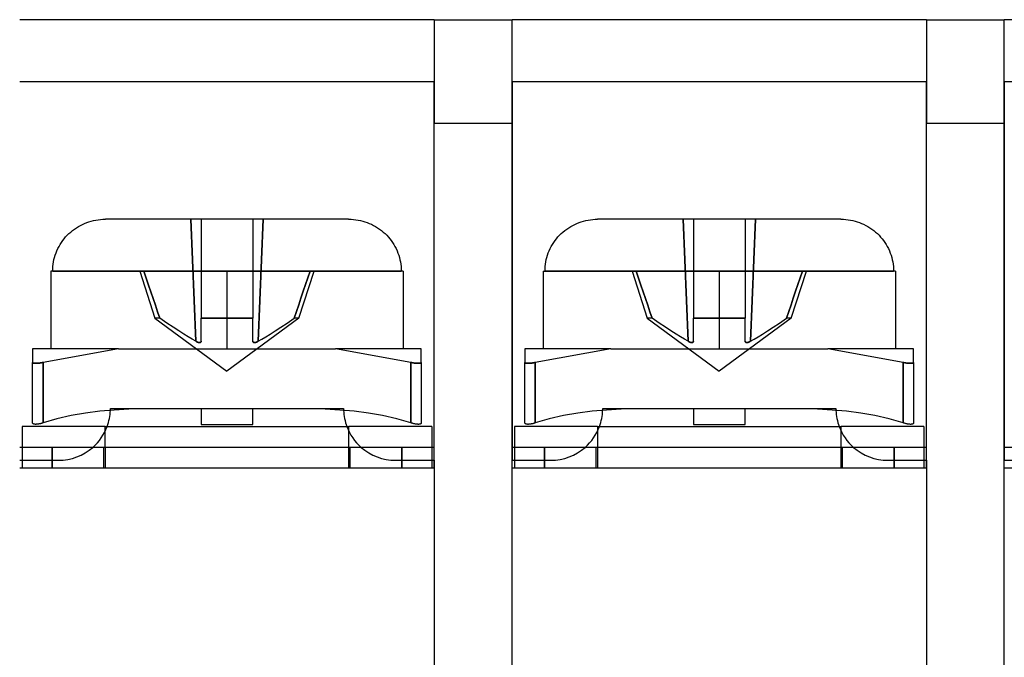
# Model space of a CAD drawing. Header units: millimetres. Extents: x 0 to 93, y -1.2 to 50.
# Tile 40 of 140: x 30.2 to 49.2, y 12.3 to 24.6. Entities that reach past the tile are written whole.
import ezdxf

# ---------------------------------------------------------------- set-up
doc = ezdxf.new("R2010")
doc.units = ezdxf.units.MM
doc.layers.add('MAIN-1', color=7, linetype='Continuous')
doc.layers.add('MAIN-2', color=7, linetype='Continuous')

msp = doc.modelspace()

# ---------------------------------------------------------------- linework, layer by layer
at = {"layer": 'MAIN-1'}
for p, q in [((38.2, 24.6), (30.2, 24.6)), ((38.2, 24.6), (39.7, 24.6)), ((38.2, 24.6), (38.2, 22.6)), ((47.7, 24.6), (39.7, 24.6)), ((39.7, 22.6), (39.7, 24.6)), ((47.7, 24.6), (49.2, 24.6)), ((47.7, 24.6), (47.7, 22.6)), ((57.2, 24.6), (49.2, 24.6)), ((49.2, 22.6), (49.2, 24.6)), ((38.2, 16.35), (38.2, 22.6)), ((39.7, 22.6), (38.2, 22.6)), ((39.7, 16.35), (39.7, 22.6)), ((47.7, 16.35), (47.7, 22.6)), ((49.2, 22.6), (47.7, 22.6)), ((49.2, 16.35), (49.2, 22.6)), ((31.536, 20.701), (31.58, 20.713)), ((31.58, 20.713), (31.624, 20.724)), ((31.624, 20.724), (31.668, 20.734)), ((31.668, 20.734), (31.714, 20.741)), ((31.714, 20.741), (31.759, 20.746)), ((31.759, 20.746), (31.806, 20.749)), ((31.806, 20.749), (31.853, 20.75)), ((34.2, 20.75), (31.853, 20.75)), ((36.547, 20.75), (34.2, 20.75)), ((36.547, 20.75), (36.594, 20.749)), ((36.594, 20.749), (36.64, 20.746)), ((36.64, 20.746), (36.686, 20.741)), ((36.686, 20.741), (36.731, 20.734)), ((36.731, 20.734), (36.775, 20.725)), ((36.775, 20.725), (36.819, 20.714)), ((36.819, 20.714), (36.863, 20.701)), ((41.036, 20.701), (41.08, 20.713)), ((41.08, 20.713), (41.124, 20.724)), ((41.124, 20.724), (41.168, 20.734)), ((41.168, 20.734), (41.214, 20.741)), ((41.214, 20.741), (41.259, 20.746)), ((41.259, 20.746), (41.306, 20.749)), ((41.306, 20.749), (41.353, 20.75)), ((43.7, 20.75), (41.353, 20.75)), ((46.047, 20.75), (43.7, 20.75)), ((46.047, 20.75), (46.094, 20.749)), ((46.094, 20.749), (46.14, 20.746)), ((46.14, 20.746), (46.186, 20.741)), ((46.186, 20.741), (46.231, 20.734)), ((46.231, 20.734), (46.275, 20.725)), ((46.275, 20.725), (46.319, 20.714)), ((46.319, 20.714), (46.363, 20.701)), ((31.184, 20.504), (31.22, 20.533)), ((31.22, 20.533), (31.257, 20.561)), ((31.257, 20.561), (31.295, 20.587)), ((31.295, 20.587), (31.334, 20.611)), ((31.334, 20.611), (31.373, 20.632)), ((31.373, 20.632), (31.413, 20.652)), ((31.413, 20.652), (31.453, 20.67)), ((31.453, 20.67), (31.494, 20.686)), ((31.494, 20.686), (31.536, 20.701)), ((36.863, 20.701), (36.905, 20.686)), ((36.905, 20.686), (36.946, 20.67)), ((36.946, 20.67), (36.986, 20.653)), ((36.986, 20.653), (37.026, 20.633)), ((37.026, 20.633), (37.066, 20.611)), ((37.066, 20.611), (37.105, 20.587)), ((37.105, 20.587), (37.143, 20.561)), ((37.143, 20.561), (37.181, 20.533)), ((37.181, 20.533), (37.216, 20.503)), ((40.684, 20.504), (40.72, 20.533)), ((40.72, 20.533), (40.757, 20.561)), ((40.757, 20.561), (40.795, 20.587)), ((40.795, 20.587), (40.834, 20.611)), ((40.834, 20.611), (40.873, 20.632)), ((40.873, 20.632), (40.913, 20.652)), ((40.913, 20.652), (40.953, 20.67)), ((40.953, 20.67), (40.994, 20.686)), ((40.994, 20.686), (41.036, 20.701)), ((46.363, 20.701), (46.405, 20.686)), ((46.405, 20.686), (46.446, 20.67)), ((46.446, 20.67), (46.486, 20.653)), ((46.486, 20.653), (46.526, 20.633)), ((46.526, 20.633), (46.566, 20.611)), ((46.566, 20.611), (46.605, 20.587)), ((46.605, 20.587), (46.643, 20.561)), ((46.643, 20.561), (46.681, 20.533)), ((46.681, 20.533), (46.716, 20.503)), ((31.006, 20.303), (31.031, 20.339)), ((31.031, 20.339), (31.059, 20.375)), ((31.059, 20.375), (31.087, 20.409)), ((31.087, 20.409), (31.118, 20.442)), ((31.118, 20.442), (31.15, 20.474)), ((31.15, 20.474), (31.184, 20.504)), ((37.216, 20.503), (37.251, 20.473)), ((37.251, 20.473), (37.283, 20.441)), ((37.283, 20.441), (37.314, 20.407)), ((37.314, 20.407), (37.342, 20.373)), ((37.342, 20.373), (37.37, 20.338)), ((37.37, 20.338), (37.395, 20.302)), ((40.506, 20.303), (40.531, 20.339)), ((40.531, 20.339), (40.559, 20.375)), ((40.559, 20.375), (40.587, 20.409)), ((40.587, 20.409), (40.618, 20.442)), ((40.618, 20.442), (40.65, 20.474)), ((40.65, 20.474), (40.684, 20.504)), ((46.716, 20.503), (46.751, 20.473)), ((46.751, 20.473), (46.783, 20.441)), ((46.783, 20.441), (46.814, 20.407)), ((46.814, 20.407), (46.842, 20.373)), ((46.842, 20.373), (46.87, 20.338)), ((46.87, 20.338), (46.895, 20.302)), ((30.901, 20.101), (30.919, 20.143)), ((30.919, 20.143), (30.938, 20.185)), ((30.938, 20.185), (30.959, 20.226)), ((30.959, 20.226), (30.981, 20.265)), ((30.981, 20.265), (31.006, 20.303)), ((37.395, 20.302), (37.419, 20.264)), ((37.419, 20.264), (37.442, 20.225)), ((37.442, 20.225), (37.463, 20.184)), ((37.463, 20.184), (37.482, 20.142)), ((37.482, 20.142), (37.499, 20.099)), ((40.401, 20.101), (40.419, 20.143)), ((40.419, 20.143), (40.438, 20.185)), ((40.438, 20.185), (40.459, 20.226)), ((40.459, 20.226), (40.481, 20.265)), ((40.481, 20.265), (40.506, 20.303)), ((46.895, 20.302), (46.919, 20.264)), ((46.919, 20.264), (46.942, 20.225)), ((46.942, 20.225), (46.963, 20.184)), ((46.963, 20.184), (46.982, 20.142)), ((46.982, 20.142), (46.999, 20.099)), ((30.853, 19.927), (30.862, 19.971)), ((30.862, 19.971), (30.873, 20.015)), ((30.873, 20.015), (30.886, 20.058)), ((30.886, 20.058), (30.901, 20.101)), ((37.499, 20.099), (37.514, 20.056)), ((37.514, 20.056), (37.527, 20.013)), ((37.527, 20.013), (37.538, 19.97)), ((37.538, 19.97), (37.547, 19.926)), ((40.353, 19.927), (40.362, 19.971)), ((40.362, 19.971), (40.373, 20.015)), ((40.373, 20.015), (40.386, 20.058)), ((40.386, 20.058), (40.401, 20.101)), ((46.999, 20.099), (47.014, 20.056)), ((47.014, 20.056), (47.027, 20.013)), ((47.027, 20.013), (47.038, 19.97)), ((47.038, 19.97), (47.047, 19.926)), ((30.837, 19.75), (30.838, 19.795)), ((30.838, 19.795), (30.841, 19.839)), ((30.841, 19.839), (30.846, 19.883)), ((30.846, 19.883), (30.853, 19.927)), ((37.547, 19.926), (37.554, 19.882)), ((37.554, 19.882), (37.559, 19.838)), ((37.559, 19.838), (37.562, 19.794)), ((37.562, 19.794), (37.563, 19.75)), ((40.337, 19.75), (40.338, 19.795)), ((40.338, 19.795), (40.341, 19.839)), ((40.341, 19.839), (40.346, 19.883)), ((40.346, 19.883), (40.353, 19.927)), ((47.047, 19.926), (47.054, 19.882)), ((47.054, 19.882), (47.059, 19.838)), ((47.059, 19.838), (47.062, 19.794)), ((47.062, 19.794), (47.063, 19.75)), ((30.837, 19.75), (30.8, 19.75)), ((30.8, 19.75), (30.8, 18.25)), ((34.2, 19.75), (30.837, 19.75)), ((34.2, 19.75), (34.2, 18.25)), ((37.563, 19.75), (34.2, 19.75)), ((37.6, 19.75), (37.563, 19.75)), ((37.6, 19.75), (37.6, 18.25)), ((40.3, 19.75), (40.337, 19.75)), ((40.3, 19.75), (40.3, 18.25)), ((43.7, 19.75), (40.337, 19.75)), ((43.7, 19.75), (43.7, 18.25)), ((47.063, 19.75), (43.7, 19.75)), ((47.1, 19.75), (47.063, 19.75)), ((47.1, 19.75), (47.1, 18.25)), ((30.45, 18.25), (30.45, 17.986)), ((32.107, 18.25), (30.45, 18.25)), ((32.107, 18.25), (30.65, 17.986)), ((32.107, 18.25), (36.293, 18.25)), ((37.75, 17.986), (36.293, 18.25)), ((37.95, 18.25), (36.293, 18.25)), ((37.95, 17.986), (37.95, 18.25)), ((41.607, 18.25), (39.95, 18.25)), ((39.95, 18.25), (39.95, 17.986)), ((41.607, 18.25), (40.15, 17.986)), ((41.607, 18.25), (45.793, 18.25)), ((47.45, 18.25), (45.793, 18.25)), ((47.25, 17.986), (45.793, 18.25)), ((47.45, 17.986), (47.45, 18.25)), ((30.45, 16.822), (30.45, 17.986)), ((30.45, 17.984), (30.45, 17.986)), ((30.452, 17.982), (30.45, 17.984)), ((30.454, 17.98), (30.452, 17.982)), ((30.457, 17.978), (30.454, 17.98)), ((30.46, 17.977), (30.457, 17.978)), ((30.464, 17.975), (30.46, 17.977)), ((30.469, 17.974), (30.464, 17.975)), ((30.474, 17.973), (30.469, 17.974)), ((30.479, 17.973), (30.474, 17.973)), ((30.485, 17.972), (30.479, 17.973)), ((30.491, 17.972), (30.485, 17.972)), ((30.498, 17.971), (30.491, 17.972)), ((30.505, 17.971), (30.498, 17.971)), ((30.512, 17.971), (30.505, 17.971)), ((30.52, 17.971), (30.512, 17.971)), ((30.528, 17.972), (30.52, 17.971)), ((30.537, 17.972), (30.528, 17.972)), ((30.546, 17.973), (30.537, 17.972)), ((30.555, 17.973), (30.546, 17.973)), ((30.565, 17.974), (30.555, 17.973)), ((30.575, 17.975), (30.565, 17.974)), ((30.586, 17.977), (30.575, 17.975)), ((30.598, 17.978), (30.586, 17.977)), ((30.609, 17.98), (30.598, 17.978)), ((30.622, 17.982), (30.609, 17.98)), ((30.636, 17.984), (30.622, 17.982)), ((30.65, 17.986), (30.636, 17.984)), ((30.65, 17.986), (30.65, 16.822)), ((37.75, 16.822), (37.75, 17.986)), ((37.764, 17.984), (37.75, 17.986)), ((37.778, 17.982), (37.764, 17.984)), ((37.791, 17.98), (37.778, 17.982)), ((37.802, 17.978), (37.791, 17.98)), ((37.814, 17.977), (37.802, 17.978)), ((37.825, 17.975), (37.814, 17.977)), ((37.835, 17.974), (37.825, 17.975)), ((37.845, 17.973), (37.835, 17.974)), ((37.854, 17.973), (37.845, 17.973)), ((37.863, 17.972), (37.854, 17.973)), ((37.872, 17.972), (37.863, 17.972)), ((37.88, 17.971), (37.872, 17.972)), ((37.888, 17.971), (37.88, 17.971)), ((37.895, 17.971), (37.888, 17.971)), ((37.902, 17.971), (37.895, 17.971)), ((37.909, 17.972), (37.902, 17.971)), ((37.915, 17.972), (37.909, 17.972)), ((37.921, 17.973), (37.915, 17.972)), ((37.926, 17.973), (37.921, 17.973)), ((37.931, 17.974), (37.926, 17.973)), ((37.936, 17.975), (37.931, 17.974)), ((37.94, 17.977), (37.936, 17.975)), ((37.943, 17.978), (37.94, 17.977)), ((37.946, 17.98), (37.943, 17.978)), ((37.948, 17.982), (37.946, 17.98)), ((37.95, 17.984), (37.948, 17.982)), ((37.95, 17.986), (37.95, 16.822)), ((37.95, 17.986), (37.95, 17.984)), ((39.95, 16.822), (39.95, 17.986)), ((39.95, 17.984), (39.95, 17.986)), ((39.952, 17.982), (39.95, 17.984)), ((39.954, 17.98), (39.952, 17.982)), ((39.957, 17.978), (39.954, 17.98)), ((39.96, 17.977), (39.957, 17.978)), ((39.964, 17.975), (39.96, 17.977)), ((39.969, 17.974), (39.964, 17.975)), ((39.974, 17.973), (39.969, 17.974)), ((39.979, 17.973), (39.974, 17.973)), ((39.985, 17.972), (39.979, 17.973)), ((39.991, 17.972), (39.985, 17.972)), ((39.998, 17.971), (39.991, 17.972)), ((40.005, 17.971), (39.998, 17.971)), ((40.012, 17.971), (40.005, 17.971)), ((40.02, 17.971), (40.012, 17.971)), ((40.028, 17.972), (40.02, 17.971)), ((40.037, 17.972), (40.028, 17.972)), ((40.046, 17.973), (40.037, 17.972)), ((40.055, 17.973), (40.046, 17.973)), ((40.065, 17.974), (40.055, 17.973)), ((40.075, 17.975), (40.065, 17.974)), ((40.086, 17.977), (40.075, 17.975)), ((40.098, 17.978), (40.086, 17.977)), ((40.109, 17.98), (40.098, 17.978)), ((40.122, 17.982), (40.109, 17.98)), ((40.136, 17.984), (40.122, 17.982)), ((40.15, 17.986), (40.136, 17.984)), ((40.15, 17.986), (40.15, 16.822)), ((47.25, 16.822), (47.25, 17.986)), ((47.264, 17.984), (47.25, 17.986)), ((47.278, 17.982), (47.264, 17.984)), ((47.291, 17.98), (47.278, 17.982)), ((47.302, 17.978), (47.291, 17.98)), ((47.314, 17.977), (47.302, 17.978)), ((47.325, 17.975), (47.314, 17.977)), ((47.335, 17.974), (47.325, 17.975)), ((47.345, 17.973), (47.335, 17.974)), ((47.354, 17.973), (47.345, 17.973)), ((47.363, 17.972), (47.354, 17.973)), ((47.372, 17.972), (47.363, 17.972)), ((47.38, 17.971), (47.372, 17.972)), ((47.388, 17.971), (47.38, 17.971)), ((47.395, 17.971), (47.388, 17.971)), ((47.402, 17.971), (47.395, 17.971)), ((47.409, 17.972), (47.402, 17.971)), ((47.415, 17.972), (47.409, 17.972)), ((47.421, 17.973), (47.415, 17.972)), ((47.426, 17.973), (47.421, 17.973)), ((47.431, 17.974), (47.426, 17.973)), ((47.436, 17.975), (47.431, 17.974)), ((47.44, 17.977), (47.436, 17.975)), ((47.443, 17.978), (47.44, 17.977)), ((47.446, 17.98), (47.443, 17.978)), ((47.448, 17.982), (47.446, 17.98)), ((47.45, 17.984), (47.448, 17.982)), ((47.45, 17.986), (47.45, 17.984)), ((47.45, 17.986), (47.45, 16.822)), ((31.191, 16.962), (30.918, 16.9)), ((31.468, 17.01), (31.191, 16.962)), ((31.746, 17.045), (31.468, 17.01)), ((32.025, 17.069), (31.746, 17.045)), ((32.304, 17.084), (32.025, 17.069)), ((32.583, 17.092), (32.304, 17.084)), ((32.862, 17.095), (32.583, 17.092)), ((33.141, 17.095), (32.862, 17.095)), ((33.421, 17.093), (33.141, 17.095)), ((33.7, 17.092), (33.421, 17.093)), ((33.7, 17.092), (33.7, 16.794)), ((34.98, 17.093), (34.7, 17.092)), ((34.7, 16.794), (34.7, 17.092)), ((35.259, 17.095), (34.98, 17.093)), ((35.539, 17.095), (35.259, 17.095)), ((35.818, 17.092), (35.539, 17.095)), ((36.097, 17.084), (35.818, 17.092)), ((36.375, 17.069), (36.097, 17.084)), ((36.652, 17.045), (36.375, 17.069)), ((36.929, 17.011), (36.652, 17.045)), ((37.204, 16.964), (36.929, 17.011)), ((37.478, 16.902), (37.204, 16.964)), ((40.691, 16.962), (40.418, 16.9)), ((40.968, 17.01), (40.691, 16.962)), ((41.246, 17.045), (40.968, 17.01)), ((41.525, 17.069), (41.246, 17.045)), ((41.804, 17.084), (41.525, 17.069)), ((42.083, 17.092), (41.804, 17.084)), ((42.362, 17.095), (42.083, 17.092)), ((42.641, 17.095), (42.362, 17.095)), ((42.921, 17.093), (42.641, 17.095)), ((43.2, 17.092), (42.921, 17.093)), ((43.2, 17.092), (43.2, 16.794)), ((44.48, 17.093), (44.2, 17.092)), ((44.2, 16.794), (44.2, 17.092)), ((44.759, 17.095), (44.48, 17.093)), ((45.039, 17.095), (44.759, 17.095)), ((45.318, 17.092), (45.039, 17.095)), ((45.597, 17.084), (45.318, 17.092)), ((45.875, 17.069), (45.597, 17.084)), ((46.152, 17.045), (45.875, 17.069)), ((46.429, 17.011), (46.152, 17.045)), ((46.704, 16.964), (46.429, 17.011)), ((46.978, 16.902), (46.704, 16.964)), ((30.25, 16.75), (30.25, 16.35)), ((31.85, 16.75), (30.25, 16.75)), ((30.45, 16.819), (30.45, 16.822)), ((30.451, 16.816), (30.45, 16.819)), ((30.452, 16.813), (30.451, 16.816)), ((30.454, 16.81), (30.452, 16.813)), ((30.456, 16.808), (30.454, 16.81)), ((30.459, 16.806), (30.456, 16.808)), ((30.462, 16.803), (30.459, 16.806)), ((30.466, 16.801), (30.462, 16.803)), ((30.47, 16.8), (30.466, 16.801)), ((30.475, 16.798), (30.47, 16.8)), ((30.48, 16.797), (30.475, 16.798)), ((30.486, 16.796), (30.48, 16.797)), ((30.492, 16.795), (30.486, 16.796)), ((30.498, 16.795), (30.492, 16.795)), ((30.505, 16.794), (30.498, 16.795)), ((30.513, 16.794), (30.505, 16.794)), ((30.52, 16.795), (30.513, 16.794)), ((30.529, 16.795), (30.52, 16.795)), ((30.537, 16.796), (30.529, 16.795)), ((30.546, 16.797), (30.537, 16.796)), ((30.554, 16.798), (30.546, 16.797)), ((30.563, 16.8), (30.554, 16.798)), ((30.572, 16.801), (30.563, 16.8)), ((30.581, 16.803), (30.572, 16.801)), ((30.59, 16.805), (30.581, 16.803)), ((30.599, 16.807), (30.59, 16.805)), ((30.609, 16.81), (30.599, 16.807)), ((30.619, 16.813), (30.609, 16.81)), ((30.629, 16.816), (30.619, 16.813)), ((30.639, 16.819), (30.629, 16.816)), ((30.65, 16.822), (30.639, 16.819)), ((30.918, 16.9), (30.65, 16.822)), ((31.85, 16.75), (36.55, 16.75)), ((31.85, 16.35), (31.85, 16.75)), ((33.7, 16.794), (34.7, 16.794)), ((38.15, 16.75), (36.55, 16.75)), ((36.55, 16.35), (36.55, 16.75)), ((37.75, 16.822), (37.478, 16.902)), ((37.759, 16.819), (37.75, 16.822)), ((37.768, 16.816), (37.759, 16.819)), ((37.777, 16.814), (37.768, 16.816)), ((37.786, 16.811), (37.777, 16.814)), ((37.795, 16.809), (37.786, 16.811)), ((37.803, 16.807), (37.795, 16.809)), ((37.812, 16.805), (37.803, 16.807)), ((37.82, 16.803), (37.812, 16.805)), ((37.827, 16.802), (37.82, 16.803)), ((37.835, 16.8), (37.827, 16.802)), ((37.843, 16.799), (37.835, 16.8)), ((37.85, 16.798), (37.843, 16.799)), ((37.858, 16.797), (37.85, 16.798)), ((37.865, 16.796), (37.858, 16.797)), ((37.873, 16.795), (37.865, 16.796)), ((37.88, 16.795), (37.873, 16.795)), ((37.887, 16.794), (37.88, 16.795)), ((37.894, 16.794), (37.887, 16.794)), ((37.9, 16.795), (37.894, 16.794)), ((37.906, 16.795), (37.9, 16.795)), ((37.912, 16.796), (37.906, 16.795)), ((37.917, 16.796), (37.912, 16.796)), ((37.922, 16.797), (37.917, 16.796)), ((37.926, 16.799), (37.922, 16.797)), ((37.93, 16.8), (37.926, 16.799)), ((37.934, 16.801), (37.93, 16.8)), ((37.937, 16.803), (37.934, 16.801)), ((37.94, 16.805), (37.937, 16.803)), ((37.942, 16.807), (37.94, 16.805)), ((37.945, 16.809), (37.942, 16.807)), ((37.946, 16.811), (37.945, 16.809)), ((37.948, 16.814), (37.946, 16.811)), ((37.949, 16.816), (37.948, 16.814)), ((37.95, 16.819), (37.949, 16.816)), ((37.95, 16.822), (37.95, 16.819)), ((38.15, 16.75), (38.15, 16.35)), ((41.35, 16.75), (39.75, 16.75)), ((39.75, 16.75), (39.75, 16.35)), ((39.95, 16.819), (39.95, 16.822)), ((39.951, 16.816), (39.95, 16.819)), ((39.952, 16.813), (39.951, 16.816)), ((39.954, 16.81), (39.952, 16.813)), ((39.956, 16.808), (39.954, 16.81)), ((39.959, 16.806), (39.956, 16.808)), ((39.962, 16.803), (39.959, 16.806)), ((39.966, 16.801), (39.962, 16.803)), ((39.97, 16.8), (39.966, 16.801)), ((39.975, 16.798), (39.97, 16.8)), ((39.98, 16.797), (39.975, 16.798)), ((39.986, 16.796), (39.98, 16.797)), ((39.992, 16.795), (39.986, 16.796)), ((39.998, 16.795), (39.992, 16.795)), ((40.005, 16.794), (39.998, 16.795)), ((40.013, 16.794), (40.005, 16.794)), ((40.02, 16.795), (40.013, 16.794)), ((40.029, 16.795), (40.02, 16.795)), ((40.037, 16.796), (40.029, 16.795)), ((40.046, 16.797), (40.037, 16.796)), ((40.054, 16.798), (40.046, 16.797)), ((40.063, 16.8), (40.054, 16.798)), ((40.072, 16.801), (40.063, 16.8)), ((40.081, 16.803), (40.072, 16.801)), ((40.09, 16.805), (40.081, 16.803)), ((40.099, 16.807), (40.09, 16.805)), ((40.109, 16.81), (40.099, 16.807)), ((40.119, 16.813), (40.109, 16.81)), ((40.129, 16.816), (40.119, 16.813)), ((40.139, 16.819), (40.129, 16.816)), ((40.15, 16.822), (40.139, 16.819)), ((40.418, 16.9), (40.15, 16.822)), ((41.35, 16.75), (46.05, 16.75)), ((41.35, 16.75), (41.35, 16.35)), ((43.2, 16.794), (44.2, 16.794)), ((47.65, 16.75), (46.05, 16.75)), ((46.05, 16.35), (46.05, 16.75)), ((47.25, 16.822), (46.978, 16.902)), ((47.259, 16.819), (47.25, 16.822)), ((47.268, 16.816), (47.259, 16.819)), ((47.277, 16.814), (47.268, 16.816)), ((47.286, 16.811), (47.277, 16.814)), ((47.295, 16.809), (47.286, 16.811)), ((47.303, 16.807), (47.295, 16.809)), ((47.312, 16.805), (47.303, 16.807)), ((47.32, 16.803), (47.312, 16.805)), ((47.327, 16.802), (47.32, 16.803)), ((47.335, 16.8), (47.327, 16.802)), ((47.343, 16.799), (47.335, 16.8)), ((47.35, 16.798), (47.343, 16.799)), ((47.358, 16.797), (47.35, 16.798)), ((47.365, 16.796), (47.358, 16.797)), ((47.373, 16.795), (47.365, 16.796)), ((47.38, 16.795), (47.373, 16.795)), ((47.387, 16.794), (47.38, 16.795)), ((47.394, 16.794), (47.387, 16.794)), ((47.4, 16.795), (47.394, 16.794)), ((47.406, 16.795), (47.4, 16.795)), ((47.412, 16.796), (47.406, 16.795)), ((47.417, 16.796), (47.412, 16.796)), ((47.422, 16.797), (47.417, 16.796)), ((47.426, 16.799), (47.422, 16.797)), ((47.43, 16.8), (47.426, 16.799)), ((47.434, 16.801), (47.43, 16.8)), ((47.437, 16.803), (47.434, 16.801)), ((47.44, 16.805), (47.437, 16.803)), ((47.442, 16.807), (47.44, 16.805)), ((47.445, 16.809), (47.442, 16.807)), ((47.446, 16.811), (47.445, 16.809)), ((47.448, 16.814), (47.446, 16.811)), ((47.449, 16.816), (47.448, 16.814)), ((47.45, 16.819), (47.449, 16.816)), ((47.45, 16.822), (47.45, 16.819)), ((47.65, 16.75), (47.65, 16.35)), ((38.2, 16.35), (30.2, 16.35)), ((47.7, 16.35), (39.7, 16.35)), ((57.2, 16.35), (49.2, 16.35))]:
    msp.add_line(p, q, dxfattribs=at)
for centre, start, end in [((30.95, 17.1), 339.5127, 357.932), ((37.45, 17.1), 182.0825, 200.4873), ((40.45, 17.1), 339.5127, 357.932), ((46.95, 17.1), 182.0825, 200.4873)]:
    msp.add_arc(centre, 1, start, end, dxfattribs=at)
at = {"layer": 'MAIN-2'}
for p, q in [((38.2, 24.6), (38.2, 24.6)), ((39.7, 24.6), (39.7, 24.6)), ((47.7, 24.6), (47.7, 24.6)), ((49.2, 24.6), (49.2, 24.6)), ((38.2, 23.4), (30.2, 23.4)), ((38.2, 16.1), (38.2, 23.4)), ((38.2, 23.4), (38.2, 23.4)), ((39.7, 23.4), (39.7, 16.1)), ((47.7, 23.4), (39.7, 23.4)), ((39.7, 23.4), (39.7, 23.4)), ((47.7, 16.1), (47.7, 23.4)), ((47.7, 23.4), (47.7, 23.4)), ((49.2, 23.4), (49.2, 16.1)), ((57.2, 23.4), (49.2, 23.4)), ((49.2, 23.4), (49.2, 23.4)), ((33.598, 18.396), (33.5, 20.75)), ((33.5, 20.75), (33.598, 18.396)), ((33.7, 20.75), (33.7, 20.75)), ((33.7, 20.75), (33.7, 20.75)), ((33.7, 20.75), (33.7, 20.455)), ((34.7, 20.75), (34.7, 20.75)), ((34.7, 20.75), (34.7, 20.75)), ((34.7, 20.75), (34.7, 20.461)), ((34.9, 20.75), (34.802, 18.396)), ((34.802, 18.396), (34.9, 20.75)), ((43.098, 18.396), (43, 20.75)), ((43, 20.75), (43.098, 18.396)), ((43.2, 20.75), (43.2, 20.75)), ((43.2, 20.75), (43.2, 20.75)), ((43.2, 20.75), (43.2, 20.455)), ((44.2, 20.75), (44.2, 20.75)), ((44.2, 20.75), (44.2, 20.75)), ((44.2, 20.75), (44.2, 20.461)), ((44.4, 20.75), (44.302, 18.396)), ((44.302, 18.396), (44.4, 20.75)), ((33.7, 20.455), (33.7, 20.168)), ((34.7, 20.461), (34.7, 20.177)), ((43.2, 20.455), (43.2, 20.168)), ((44.2, 20.461), (44.2, 20.177)), ((33.7, 20.168), (33.7, 19.888)), ((34.7, 20.177), (34.7, 19.898)), ((43.2, 20.168), (43.2, 19.888)), ((44.2, 20.177), (44.2, 19.898)), ((33.7, 19.888), (33.7, 19.615)), ((34.7, 19.898), (34.7, 19.626)), ((43.2, 19.888), (43.2, 19.615)), ((44.2, 19.898), (44.2, 19.626)), ((30.837, 19.75), (34.2, 19.75)), ((30.837, 19.75), (32.596, 19.75)), ((32.52, 19.75), (32.811, 18.84)), ((32.642, 19.614), (32.596, 19.75)), ((32.596, 19.75), (32.642, 19.614)), ((32.687, 19.481), (32.642, 19.614)), ((32.642, 19.614), (32.687, 19.481)), ((33.7, 19.615), (33.7, 19.35)), ((34.2, 19.75), (34.2, 18.25)), ((34.2, 19.75), (37.563, 19.75)), ((34.7, 19.626), (34.7, 19.358)), ((35.589, 18.84), (35.88, 19.75)), ((35.716, 19.49), (35.76, 19.62)), ((35.76, 19.62), (35.716, 19.49)), ((35.76, 19.62), (35.804, 19.75)), ((35.804, 19.75), (35.76, 19.62)), ((35.804, 19.75), (37.563, 19.75)), ((40.337, 19.75), (43.7, 19.75)), ((40.337, 19.75), (42.096, 19.75)), ((42.02, 19.75), (42.311, 18.84)), ((42.142, 19.614), (42.096, 19.75)), ((42.096, 19.75), (42.142, 19.614)), ((42.187, 19.481), (42.142, 19.614)), ((42.142, 19.614), (42.187, 19.481)), ((43.2, 19.615), (43.2, 19.35)), ((43.7, 19.75), (47.063, 19.75)), ((43.7, 19.75), (43.7, 18.25)), ((44.2, 19.626), (44.2, 19.358)), ((45.089, 18.84), (45.38, 19.75)), ((45.216, 19.49), (45.26, 19.62)), ((45.26, 19.62), (45.216, 19.49)), ((45.26, 19.62), (45.304, 19.75)), ((45.304, 19.75), (45.26, 19.62)), ((45.304, 19.75), (47.063, 19.75)), ((32.731, 19.349), (32.687, 19.481)), ((32.687, 19.481), (32.731, 19.349)), ((35.672, 19.36), (35.716, 19.49)), ((35.716, 19.49), (35.672, 19.36)), ((42.231, 19.349), (42.187, 19.481)), ((42.187, 19.481), (42.231, 19.349)), ((45.172, 19.36), (45.216, 19.49)), ((45.216, 19.49), (45.172, 19.36)), ((32.775, 19.219), (32.731, 19.349)), ((32.731, 19.349), (32.775, 19.219)), ((32.819, 19.091), (32.775, 19.219)), ((32.775, 19.219), (32.819, 19.091)), ((33.7, 19.35), (33.7, 19.091)), ((34.7, 19.358), (34.7, 19.097)), ((35.584, 19.1), (35.628, 19.23)), ((35.628, 19.23), (35.584, 19.1)), ((35.628, 19.23), (35.672, 19.36)), ((35.672, 19.36), (35.628, 19.23)), ((42.275, 19.219), (42.231, 19.349)), ((42.231, 19.349), (42.275, 19.219)), ((42.319, 19.091), (42.275, 19.219)), ((42.275, 19.219), (42.319, 19.091)), ((43.2, 19.35), (43.2, 19.091)), ((44.2, 19.358), (44.2, 19.097)), ((45.084, 19.1), (45.128, 19.23)), ((45.128, 19.23), (45.084, 19.1)), ((45.128, 19.23), (45.172, 19.36)), ((45.172, 19.36), (45.128, 19.23)), ((32.862, 18.965), (32.819, 19.091)), ((32.819, 19.091), (32.862, 18.965)), ((33.7, 19.091), (33.7, 18.84)), ((34.7, 19.097), (34.7, 18.84)), ((35.54, 18.97), (35.584, 19.1)), ((35.584, 19.1), (35.54, 18.97)), ((42.362, 18.965), (42.319, 19.091)), ((42.319, 19.091), (42.362, 18.965)), ((43.2, 19.091), (43.2, 18.84)), ((44.2, 19.097), (44.2, 18.84)), ((45.04, 18.97), (45.084, 19.1)), ((45.084, 19.1), (45.04, 18.97)), ((32.904, 18.84), (32.811, 18.84)), ((32.811, 18.84), (34.2, 17.822)), ((32.904, 18.84), (32.811, 18.84)), ((32.904, 18.84), (32.862, 18.965)), ((32.862, 18.965), (32.904, 18.84)), ((33.039, 18.749), (32.904, 18.84)), ((33.039, 18.749), (32.904, 18.84)), ((33.7, 18.749), (33.7, 18.84)), ((33.7, 18.84), (34.7, 18.84)), ((34.7, 18.84), (33.7, 18.84)), ((35.589, 18.84), (34.2, 17.822)), ((34.7, 18.749), (34.7, 18.84)), ((35.361, 18.749), (35.496, 18.84)), ((35.361, 18.749), (35.496, 18.84)), ((35.496, 18.84), (35.54, 18.97)), ((35.54, 18.97), (35.496, 18.84)), ((35.589, 18.84), (35.496, 18.84)), ((35.589, 18.84), (35.496, 18.84)), ((42.404, 18.84), (42.311, 18.84)), ((42.404, 18.84), (42.311, 18.84)), ((42.311, 18.84), (43.7, 17.822)), ((42.404, 18.84), (42.362, 18.965)), ((42.362, 18.965), (42.404, 18.84)), ((42.539, 18.749), (42.404, 18.84)), ((42.539, 18.749), (42.404, 18.84)), ((43.2, 18.749), (43.2, 18.84)), ((43.2, 18.84), (44.2, 18.84)), ((44.2, 18.84), (43.2, 18.84)), ((45.089, 18.84), (43.7, 17.822)), ((44.2, 18.749), (44.2, 18.84)), ((44.861, 18.749), (44.996, 18.84)), ((44.861, 18.749), (44.996, 18.84)), ((44.996, 18.84), (45.04, 18.97)), ((45.04, 18.97), (44.996, 18.84)), ((45.089, 18.84), (44.996, 18.84)), ((45.089, 18.84), (44.996, 18.84)), ((33.16, 18.668), (33.039, 18.749)), ((33.16, 18.668), (33.039, 18.749)), ((33.268, 18.597), (33.16, 18.668)), ((33.268, 18.597), (33.16, 18.668)), ((33.7, 18.668), (33.7, 18.749)), ((33.7, 18.597), (33.7, 18.668)), ((34.7, 18.668), (34.7, 18.749)), ((34.7, 18.597), (34.7, 18.668)), ((35.132, 18.597), (35.24, 18.668)), ((35.132, 18.597), (35.24, 18.668)), ((35.24, 18.668), (35.361, 18.749)), ((35.24, 18.668), (35.361, 18.749)), ((42.66, 18.668), (42.539, 18.749)), ((42.66, 18.668), (42.539, 18.749)), ((42.768, 18.597), (42.66, 18.668)), ((42.768, 18.597), (42.66, 18.668)), ((43.2, 18.668), (43.2, 18.749)), ((43.2, 18.597), (43.2, 18.668)), ((44.2, 18.668), (44.2, 18.749)), ((44.2, 18.597), (44.2, 18.668)), ((44.632, 18.597), (44.74, 18.668)), ((44.632, 18.597), (44.74, 18.668)), ((44.74, 18.668), (44.861, 18.749)), ((44.74, 18.668), (44.861, 18.749)), ((33.365, 18.536), (33.268, 18.597)), ((33.365, 18.536), (33.268, 18.597)), ((33.45, 18.483), (33.365, 18.536)), ((33.45, 18.483), (33.365, 18.536)), ((33.527, 18.437), (33.45, 18.483)), ((33.527, 18.437), (33.45, 18.483)), ((33.598, 18.396), (33.527, 18.437)), ((33.598, 18.396), (33.527, 18.437)), ((33.7, 18.536), (33.7, 18.597)), ((33.7, 18.483), (33.7, 18.536)), ((33.7, 18.437), (33.7, 18.483)), ((33.7, 18.396), (33.7, 18.437)), ((34.7, 18.536), (34.7, 18.597)), ((34.7, 18.483), (34.7, 18.536)), ((34.7, 18.437), (34.7, 18.483)), ((34.7, 18.396), (34.7, 18.437)), ((34.802, 18.396), (34.873, 18.437)), ((34.802, 18.396), (34.873, 18.437)), ((34.873, 18.437), (34.95, 18.483)), ((34.873, 18.437), (34.95, 18.483)), ((34.95, 18.483), (35.035, 18.536)), ((34.95, 18.483), (35.035, 18.536)), ((35.035, 18.536), (35.132, 18.597)), ((35.035, 18.536), (35.132, 18.597)), ((42.865, 18.536), (42.768, 18.597)), ((42.865, 18.536), (42.768, 18.597)), ((42.95, 18.483), (42.865, 18.536)), ((42.95, 18.483), (42.865, 18.536)), ((43.027, 18.437), (42.95, 18.483)), ((43.027, 18.437), (42.95, 18.483)), ((43.098, 18.396), (43.027, 18.437)), ((43.098, 18.396), (43.027, 18.437)), ((43.2, 18.536), (43.2, 18.597)), ((43.2, 18.483), (43.2, 18.536)), ((43.2, 18.437), (43.2, 18.483)), ((43.2, 18.396), (43.2, 18.437)), ((44.2, 18.536), (44.2, 18.597)), ((44.2, 18.483), (44.2, 18.536)), ((44.2, 18.437), (44.2, 18.483)), ((44.2, 18.396), (44.2, 18.437)), ((44.302, 18.396), (44.373, 18.437)), ((44.302, 18.396), (44.373, 18.437)), ((44.373, 18.437), (44.45, 18.483)), ((44.373, 18.437), (44.45, 18.483)), ((44.45, 18.483), (44.535, 18.536)), ((44.45, 18.483), (44.535, 18.536)), ((44.535, 18.536), (44.632, 18.597)), ((44.535, 18.536), (44.632, 18.597)), ((30.45, 18.25), (30.45, 18.25)), ((32.107, 18.25), (30.65, 17.986)), ((33.598, 18.396), (33.603, 18.393)), ((33.603, 18.393), (33.598, 18.396)), ((33.603, 18.393), (33.608, 18.391)), ((33.608, 18.391), (33.603, 18.393)), ((33.608, 18.391), (33.613, 18.388)), ((33.613, 18.388), (33.608, 18.391)), ((33.613, 18.388), (33.618, 18.386)), ((33.618, 18.386), (33.613, 18.388)), ((33.618, 18.386), (33.622, 18.384)), ((33.622, 18.384), (33.618, 18.386)), ((33.622, 18.384), (33.627, 18.382)), ((33.627, 18.382), (33.622, 18.384)), ((33.627, 18.382), (33.632, 18.38)), ((33.632, 18.38), (33.627, 18.382)), ((33.632, 18.38), (33.636, 18.378)), ((33.636, 18.378), (33.632, 18.38)), ((33.636, 18.378), (33.64, 18.377)), ((33.64, 18.377), (33.636, 18.378)), ((33.64, 18.377), (33.644, 18.376)), ((33.644, 18.376), (33.64, 18.377)), ((33.644, 18.376), (33.648, 18.375)), ((33.648, 18.375), (33.644, 18.376)), ((33.648, 18.375), (33.652, 18.374)), ((33.652, 18.374), (33.648, 18.375)), ((33.652, 18.374), (33.656, 18.373)), ((33.656, 18.373), (33.652, 18.374)), ((33.656, 18.373), (33.659, 18.372)), ((33.659, 18.372), (33.656, 18.373)), ((33.659, 18.372), (33.663, 18.372)), ((33.662, 18.372), (33.659, 18.372)), ((33.666, 18.372), (33.662, 18.372)), ((33.663, 18.372), (33.666, 18.372)), ((33.666, 18.372), (33.669, 18.371)), ((33.669, 18.371), (33.666, 18.372)), ((33.669, 18.371), (33.672, 18.371)), ((33.672, 18.371), (33.669, 18.371)), ((33.672, 18.371), (33.675, 18.372)), ((33.675, 18.372), (33.672, 18.371)), ((33.675, 18.372), (33.677, 18.372)), ((33.677, 18.372), (33.675, 18.372)), ((33.677, 18.372), (33.68, 18.372)), ((33.68, 18.372), (33.677, 18.372)), ((33.68, 18.372), (33.682, 18.373)), ((33.682, 18.373), (33.68, 18.372)), ((33.682, 18.373), (33.685, 18.374)), ((33.685, 18.374), (33.682, 18.373)), ((33.685, 18.374), (33.687, 18.375)), ((33.687, 18.375), (33.685, 18.374)), ((33.687, 18.375), (33.689, 18.376)), ((33.689, 18.376), (33.687, 18.375)), ((33.689, 18.376), (33.691, 18.377)), ((33.691, 18.377), (33.689, 18.376)), ((33.691, 18.377), (33.693, 18.378)), ((33.693, 18.378), (33.691, 18.377)), ((33.693, 18.378), (33.694, 18.38)), ((33.694, 18.38), (33.693, 18.378)), ((33.694, 18.38), (33.696, 18.382)), ((33.696, 18.382), (33.694, 18.38)), ((33.696, 18.382), (33.697, 18.384)), ((33.697, 18.384), (33.696, 18.382)), ((33.697, 18.384), (33.698, 18.386)), ((33.698, 18.386), (33.697, 18.384)), ((33.698, 18.386), (33.699, 18.388)), ((33.699, 18.388), (33.698, 18.386)), ((33.699, 18.391), (33.7, 18.393)), ((33.7, 18.393), (33.699, 18.391)), ((33.699, 18.388), (33.699, 18.391)), ((33.699, 18.391), (33.699, 18.388)), ((33.7, 18.393), (33.7, 18.396)), ((33.7, 18.396), (33.7, 18.393)), ((34.7, 18.396), (34.7, 18.393)), ((34.7, 18.393), (34.7, 18.396)), ((34.7, 18.393), (34.701, 18.391)), ((34.701, 18.391), (34.7, 18.393)), ((34.701, 18.391), (34.701, 18.388)), ((34.701, 18.388), (34.701, 18.391)), ((34.701, 18.388), (34.702, 18.386)), ((34.702, 18.386), (34.701, 18.388)), ((34.702, 18.386), (34.703, 18.384)), ((34.703, 18.384), (34.702, 18.386)), ((34.703, 18.384), (34.704, 18.382)), ((34.704, 18.382), (34.703, 18.384)), ((34.704, 18.382), (34.706, 18.38)), ((34.706, 18.38), (34.704, 18.382)), ((34.706, 18.38), (34.707, 18.378)), ((34.707, 18.378), (34.706, 18.38)), ((34.707, 18.378), (34.709, 18.377)), ((34.709, 18.377), (34.707, 18.378)), ((34.709, 18.377), (34.711, 18.376)), ((34.711, 18.376), (34.709, 18.377)), ((34.711, 18.376), (34.713, 18.375)), ((34.713, 18.375), (34.711, 18.376)), ((34.713, 18.375), (34.715, 18.374)), ((34.715, 18.374), (34.713, 18.375)), ((34.715, 18.374), (34.718, 18.373)), ((34.718, 18.373), (34.715, 18.374)), ((34.718, 18.373), (34.72, 18.372)), ((34.72, 18.372), (34.718, 18.373)), ((34.72, 18.372), (34.723, 18.372)), ((34.723, 18.372), (34.72, 18.372)), ((34.723, 18.372), (34.725, 18.372)), ((34.725, 18.372), (34.723, 18.372)), ((34.725, 18.372), (34.728, 18.371)), ((34.728, 18.371), (34.725, 18.372)), ((34.728, 18.371), (34.731, 18.371)), ((34.731, 18.371), (34.728, 18.371)), ((34.731, 18.371), (34.734, 18.372)), ((34.734, 18.372), (34.731, 18.371)), ((34.734, 18.372), (34.738, 18.372)), ((34.737, 18.372), (34.734, 18.372)), ((34.741, 18.372), (34.737, 18.372)), ((34.738, 18.372), (34.741, 18.372)), ((34.741, 18.372), (34.744, 18.373)), ((34.744, 18.373), (34.741, 18.372)), ((34.744, 18.373), (34.748, 18.374)), ((34.748, 18.374), (34.744, 18.373)), ((34.748, 18.374), (34.752, 18.375)), ((34.752, 18.375), (34.748, 18.374)), ((34.752, 18.375), (34.756, 18.376)), ((34.756, 18.376), (34.752, 18.375)), ((34.756, 18.376), (34.76, 18.377)), ((34.76, 18.377), (34.756, 18.376)), ((34.76, 18.377), (34.764, 18.378)), ((34.764, 18.378), (34.76, 18.377)), ((34.764, 18.378), (34.768, 18.38)), ((34.768, 18.38), (34.764, 18.378)), ((34.768, 18.38), (34.773, 18.382)), ((34.773, 18.382), (34.768, 18.38)), ((34.773, 18.382), (34.778, 18.384)), ((34.778, 18.384), (34.773, 18.382)), ((34.778, 18.384), (34.782, 18.386)), ((34.782, 18.386), (34.778, 18.384)), ((34.782, 18.386), (34.787, 18.388)), ((34.787, 18.388), (34.782, 18.386)), ((34.787, 18.388), (34.792, 18.391)), ((34.792, 18.391), (34.787, 18.388)), ((34.792, 18.391), (34.797, 18.393)), ((34.797, 18.393), (34.792, 18.391)), ((34.797, 18.393), (34.802, 18.396)), ((34.802, 18.396), (34.797, 18.393)), ((37.75, 17.986), (36.293, 18.25)), ((37.95, 18.25), (37.95, 18.25)), ((39.95, 18.25), (39.95, 18.25)), ((41.607, 18.25), (40.15, 17.986)), ((43.098, 18.396), (43.103, 18.393)), ((43.103, 18.393), (43.098, 18.396)), ((43.103, 18.393), (43.108, 18.391)), ((43.108, 18.391), (43.103, 18.393)), ((43.108, 18.391), (43.113, 18.388)), ((43.113, 18.388), (43.108, 18.391)), ((43.113, 18.388), (43.118, 18.386)), ((43.118, 18.386), (43.113, 18.388)), ((43.118, 18.386), (43.122, 18.384)), ((43.122, 18.384), (43.118, 18.386)), ((43.122, 18.384), (43.127, 18.382)), ((43.127, 18.382), (43.122, 18.384)), ((43.127, 18.382), (43.132, 18.38)), ((43.132, 18.38), (43.127, 18.382)), ((43.132, 18.38), (43.136, 18.378)), ((43.136, 18.378), (43.132, 18.38)), ((43.136, 18.378), (43.14, 18.377)), ((43.14, 18.377), (43.136, 18.378)), ((43.14, 18.377), (43.144, 18.376)), ((43.144, 18.376), (43.14, 18.377)), ((43.144, 18.376), (43.148, 18.375)), ((43.148, 18.375), (43.144, 18.376)), ((43.148, 18.375), (43.152, 18.374)), ((43.152, 18.374), (43.148, 18.375)), ((43.152, 18.374), (43.156, 18.373)), ((43.156, 18.373), (43.152, 18.374)), ((43.156, 18.373), (43.159, 18.372)), ((43.159, 18.372), (43.156, 18.373)), ((43.159, 18.372), (43.163, 18.372)), ((43.162, 18.372), (43.159, 18.372)), ((43.166, 18.372), (43.162, 18.372)), ((43.163, 18.372), (43.166, 18.372)), ((43.166, 18.372), (43.169, 18.371)), ((43.169, 18.371), (43.166, 18.372)), ((43.169, 18.371), (43.172, 18.371)), ((43.172, 18.371), (43.169, 18.371)), ((43.172, 18.371), (43.175, 18.372)), ((43.175, 18.372), (43.172, 18.371)), ((43.175, 18.372), (43.177, 18.372)), ((43.177, 18.372), (43.175, 18.372)), ((43.177, 18.372), (43.18, 18.372)), ((43.18, 18.372), (43.177, 18.372)), ((43.18, 18.372), (43.182, 18.373)), ((43.182, 18.373), (43.18, 18.372)), ((43.182, 18.373), (43.185, 18.374)), ((43.185, 18.374), (43.182, 18.373)), ((43.185, 18.374), (43.187, 18.375)), ((43.187, 18.375), (43.185, 18.374)), ((43.187, 18.375), (43.189, 18.376)), ((43.189, 18.376), (43.187, 18.375)), ((43.189, 18.376), (43.191, 18.377)), ((43.191, 18.377), (43.189, 18.376)), ((43.191, 18.377), (43.193, 18.378)), ((43.193, 18.378), (43.191, 18.377)), ((43.193, 18.378), (43.194, 18.38)), ((43.194, 18.38), (43.193, 18.378)), ((43.194, 18.38), (43.196, 18.382)), ((43.196, 18.382), (43.194, 18.38)), ((43.196, 18.382), (43.197, 18.384)), ((43.197, 18.384), (43.196, 18.382)), ((43.197, 18.384), (43.198, 18.386)), ((43.198, 18.386), (43.197, 18.384)), ((43.198, 18.386), (43.199, 18.388)), ((43.199, 18.388), (43.198, 18.386)), ((43.199, 18.391), (43.2, 18.393)), ((43.2, 18.393), (43.199, 18.391)), ((43.199, 18.388), (43.199, 18.391)), ((43.199, 18.391), (43.199, 18.388)), ((43.2, 18.393), (43.2, 18.396)), ((43.2, 18.396), (43.2, 18.393)), ((44.2, 18.396), (44.2, 18.393)), ((44.2, 18.393), (44.2, 18.396)), ((44.2, 18.393), (44.201, 18.391)), ((44.201, 18.391), (44.2, 18.393)), ((44.201, 18.391), (44.201, 18.388)), ((44.201, 18.388), (44.201, 18.391)), ((44.201, 18.388), (44.202, 18.386)), ((44.202, 18.386), (44.201, 18.388)), ((44.202, 18.386), (44.203, 18.384)), ((44.203, 18.384), (44.202, 18.386)), ((44.203, 18.384), (44.204, 18.382)), ((44.204, 18.382), (44.203, 18.384)), ((44.204, 18.382), (44.206, 18.38)), ((44.206, 18.38), (44.204, 18.382)), ((44.206, 18.38), (44.207, 18.378)), ((44.207, 18.378), (44.206, 18.38)), ((44.207, 18.378), (44.209, 18.377)), ((44.209, 18.377), (44.207, 18.378)), ((44.209, 18.377), (44.211, 18.376)), ((44.211, 18.376), (44.209, 18.377)), ((44.211, 18.376), (44.213, 18.375)), ((44.213, 18.375), (44.211, 18.376)), ((44.213, 18.375), (44.215, 18.374)), ((44.215, 18.374), (44.213, 18.375)), ((44.215, 18.374), (44.218, 18.373)), ((44.218, 18.373), (44.215, 18.374)), ((44.218, 18.373), (44.22, 18.372)), ((44.22, 18.372), (44.218, 18.373)), ((44.22, 18.372), (44.223, 18.372)), ((44.223, 18.372), (44.22, 18.372)), ((44.223, 18.372), (44.225, 18.372)), ((44.225, 18.372), (44.223, 18.372)), ((44.225, 18.372), (44.228, 18.371)), ((44.228, 18.371), (44.225, 18.372)), ((44.228, 18.371), (44.231, 18.371)), ((44.231, 18.371), (44.228, 18.371)), ((44.231, 18.371), (44.234, 18.372)), ((44.234, 18.372), (44.231, 18.371)), ((44.234, 18.372), (44.238, 18.372)), ((44.237, 18.372), (44.234, 18.372)), ((44.241, 18.372), (44.237, 18.372)), ((44.238, 18.372), (44.241, 18.372)), ((44.241, 18.372), (44.244, 18.373)), ((44.244, 18.373), (44.241, 18.372)), ((44.244, 18.373), (44.248, 18.374)), ((44.248, 18.374), (44.244, 18.373)), ((44.248, 18.374), (44.252, 18.375)), ((44.252, 18.375), (44.248, 18.374)), ((44.252, 18.375), (44.256, 18.376)), ((44.256, 18.376), (44.252, 18.375)), ((44.256, 18.376), (44.26, 18.377)), ((44.26, 18.377), (44.256, 18.376)), ((44.26, 18.377), (44.264, 18.378)), ((44.264, 18.378), (44.26, 18.377)), ((44.264, 18.378), (44.268, 18.38)), ((44.268, 18.38), (44.264, 18.378)), ((44.268, 18.38), (44.273, 18.382)), ((44.273, 18.382), (44.268, 18.38)), ((44.273, 18.382), (44.278, 18.384)), ((44.278, 18.384), (44.273, 18.382)), ((44.278, 18.384), (44.282, 18.386)), ((44.282, 18.386), (44.278, 18.384)), ((44.282, 18.386), (44.287, 18.388)), ((44.287, 18.388), (44.282, 18.386)), ((44.287, 18.388), (44.292, 18.391)), ((44.292, 18.391), (44.287, 18.388)), ((44.292, 18.391), (44.297, 18.393)), ((44.297, 18.393), (44.292, 18.391)), ((44.297, 18.393), (44.302, 18.396)), ((44.302, 18.396), (44.297, 18.393)), ((47.25, 17.986), (45.793, 18.25)), ((47.45, 18.25), (47.45, 18.25)), ((30.45, 17.986), (30.45, 17.984)), ((30.45, 17.984), (30.452, 17.982)), ((30.452, 17.982), (30.454, 17.98)), ((30.454, 17.98), (30.457, 17.978)), ((30.457, 17.978), (30.46, 17.977)), ((30.46, 17.977), (30.464, 17.975)), ((30.464, 17.975), (30.469, 17.974)), ((30.469, 17.974), (30.474, 17.973)), ((30.474, 17.973), (30.479, 17.973)), ((30.479, 17.973), (30.485, 17.972)), ((30.485, 17.972), (30.491, 17.972)), ((30.491, 17.972), (30.498, 17.971)), ((30.498, 17.971), (30.505, 17.971)), ((30.505, 17.971), (30.512, 17.971)), ((30.512, 17.971), (30.52, 17.971)), ((30.52, 17.971), (30.528, 17.972)), ((30.528, 17.972), (30.537, 17.972)), ((30.537, 17.972), (30.546, 17.973)), ((30.546, 17.973), (30.555, 17.973)), ((30.555, 17.973), (30.565, 17.974)), ((30.565, 17.974), (30.575, 17.975)), ((30.575, 17.975), (30.586, 17.977)), ((30.586, 17.977), (30.598, 17.978)), ((30.598, 17.978), (30.609, 17.98)), ((30.609, 17.98), (30.622, 17.982)), ((30.622, 17.982), (30.636, 17.984)), ((30.636, 17.984), (30.65, 17.986)), ((30.65, 16.822), (30.65, 17.986)), ((37.75, 17.986), (37.75, 16.822)), ((37.75, 17.986), (37.764, 17.984)), ((37.764, 17.984), (37.778, 17.982)), ((37.778, 17.982), (37.791, 17.98)), ((37.791, 17.98), (37.802, 17.978)), ((37.802, 17.978), (37.814, 17.977)), ((37.814, 17.977), (37.825, 17.975)), ((37.825, 17.975), (37.835, 17.974)), ((37.835, 17.974), (37.845, 17.973)), ((37.845, 17.973), (37.854, 17.973)), ((37.854, 17.973), (37.863, 17.972)), ((37.863, 17.972), (37.872, 17.972)), ((37.872, 17.972), (37.88, 17.971)), ((37.88, 17.971), (37.888, 17.971)), ((37.888, 17.971), (37.895, 17.971)), ((37.895, 17.971), (37.902, 17.971)), ((37.902, 17.971), (37.909, 17.972)), ((37.909, 17.972), (37.915, 17.972)), ((37.915, 17.972), (37.921, 17.973)), ((37.921, 17.973), (37.926, 17.973)), ((37.926, 17.973), (37.931, 17.974)), ((37.931, 17.974), (37.936, 17.975)), ((37.936, 17.975), (37.94, 17.977)), ((37.94, 17.977), (37.943, 17.978)), ((37.943, 17.978), (37.946, 17.98)), ((37.946, 17.98), (37.948, 17.982)), ((37.948, 17.982), (37.95, 17.984)), ((37.95, 17.984), (37.95, 17.986)), ((39.95, 17.986), (39.95, 17.984)), ((39.95, 17.984), (39.952, 17.982)), ((39.952, 17.982), (39.954, 17.98)), ((39.954, 17.98), (39.957, 17.978)), ((39.957, 17.978), (39.96, 17.977)), ((39.96, 17.977), (39.964, 17.975)), ((39.964, 17.975), (39.969, 17.974)), ((39.969, 17.974), (39.974, 17.973)), ((39.974, 17.973), (39.979, 17.973)), ((39.979, 17.973), (39.985, 17.972)), ((39.985, 17.972), (39.991, 17.972)), ((39.991, 17.972), (39.998, 17.971)), ((39.998, 17.971), (40.005, 17.971)), ((40.005, 17.971), (40.012, 17.971)), ((40.012, 17.971), (40.02, 17.971)), ((40.02, 17.971), (40.028, 17.972)), ((40.028, 17.972), (40.037, 17.972)), ((40.037, 17.972), (40.046, 17.973)), ((40.046, 17.973), (40.055, 17.973)), ((40.055, 17.973), (40.065, 17.974)), ((40.065, 17.974), (40.075, 17.975)), ((40.075, 17.975), (40.086, 17.977)), ((40.086, 17.977), (40.098, 17.978)), ((40.098, 17.978), (40.109, 17.98)), ((40.109, 17.98), (40.122, 17.982)), ((40.122, 17.982), (40.136, 17.984)), ((40.136, 17.984), (40.15, 17.986)), ((40.15, 16.822), (40.15, 17.986)), ((47.25, 17.986), (47.25, 16.822)), ((47.25, 17.986), (47.264, 17.984)), ((47.264, 17.984), (47.278, 17.982)), ((47.278, 17.982), (47.291, 17.98)), ((47.291, 17.98), (47.302, 17.978)), ((47.302, 17.978), (47.314, 17.977)), ((47.314, 17.977), (47.325, 17.975)), ((47.325, 17.975), (47.335, 17.974)), ((47.335, 17.974), (47.345, 17.973)), ((47.345, 17.973), (47.354, 17.973)), ((47.354, 17.973), (47.363, 17.972)), ((47.363, 17.972), (47.372, 17.972)), ((47.372, 17.972), (47.38, 17.971)), ((47.38, 17.971), (47.388, 17.971)), ((47.388, 17.971), (47.395, 17.971)), ((47.395, 17.971), (47.402, 17.971)), ((47.402, 17.971), (47.409, 17.972)), ((47.409, 17.972), (47.415, 17.972)), ((47.415, 17.972), (47.421, 17.973)), ((47.421, 17.973), (47.426, 17.973)), ((47.426, 17.973), (47.431, 17.974)), ((47.431, 17.974), (47.436, 17.975)), ((47.436, 17.975), (47.44, 17.977)), ((47.44, 17.977), (47.443, 17.978)), ((47.443, 17.978), (47.446, 17.98)), ((47.446, 17.98), (47.448, 17.982)), ((47.448, 17.982), (47.45, 17.984)), ((47.45, 17.984), (47.45, 17.986)), ((31.95, 17.1), (36.45, 17.1)), ((31.95, 17.1), (31.95, 17.1)), ((36.45, 17.1), (36.45, 17.1)), ((41.45, 17.1), (45.95, 17.1)), ((41.45, 17.1), (41.45, 17.1)), ((45.95, 17.1), (45.95, 17.1)), ((33.7, 17.092), (33.7, 17.092)), ((34.7, 17.092), (34.7, 17.092)), ((43.2, 17.092), (43.2, 17.092)), ((44.2, 17.092), (44.2, 17.092)), ((30.25, 16.75), (30.25, 16.75)), ((30.45, 16.822), (30.45, 16.822)), ((30.65, 16.822), (30.65, 16.822)), ((31.85, 16.75), (31.85, 16.75)), ((31.85, 16.75), (31.85, 16.75)), ((33.7, 16.794), (33.7, 16.794)), ((34.7, 16.794), (34.7, 16.794)), ((36.55, 16.75), (36.55, 16.75)), ((36.55, 16.75), (36.55, 16.75)), ((37.75, 16.822), (37.75, 16.822)), ((37.95, 16.822), (37.95, 16.822)), ((38.15, 16.75), (38.15, 16.75)), ((39.75, 16.75), (39.75, 16.75)), ((39.95, 16.822), (39.95, 16.822)), ((40.15, 16.822), (40.15, 16.822)), ((41.35, 16.75), (41.35, 16.75)), ((41.35, 16.75), (41.35, 16.75)), ((43.2, 16.794), (43.2, 16.794)), ((44.2, 16.794), (44.2, 16.794)), ((46.05, 16.75), (46.05, 16.75)), ((46.05, 16.75), (46.05, 16.75)), ((47.25, 16.822), (47.25, 16.822)), ((47.45, 16.822), (47.45, 16.822)), ((47.65, 16.75), (47.65, 16.75)), ((30.25, 16.35), (30.25, 15.95)), ((30.825, 15.95), (30.825, 16.35)), ((30.825, 16.35), (30.825, 15.95)), ((31.611, 16.35), (31.611, 16.35)), ((31.825, 16.35), (31.825, 16.35)), ((31.825, 16.35), (31.825, 16.35)), ((31.825, 15.95), (31.825, 16.35)), ((31.85, 16.35), (31.85, 15.95)), ((36.55, 15.95), (36.55, 16.35)), ((36.575, 16.35), (36.575, 16.35)), ((36.575, 15.95), (36.575, 16.35)), ((36.575, 16.35), (36.575, 16.35)), ((36.789, 16.35), (36.789, 16.35)), ((37.575, 15.95), (37.575, 16.35)), ((37.575, 16.35), (37.575, 15.95)), ((38.15, 16.35), (38.15, 15.95)), ((38.2, 16.35), (38.2, 16.35)), ((38.2, 15.95), (38.2, 16.35)), ((38.2, 16.35), (38.2, 16.35)), ((39.7, 16.35), (39.7, 16.35)), ((39.7, 15.95), (39.7, 16.35)), ((39.7, 16.35), (39.7, 16.35)), ((39.75, 16.35), (39.75, 15.95)), ((40.325, 15.95), (40.325, 16.35)), ((40.325, 16.35), (40.325, 15.95)), ((41.111, 16.35), (41.111, 16.35)), ((41.325, 16.35), (41.325, 16.35)), ((41.325, 16.35), (41.325, 16.35)), ((41.325, 15.95), (41.325, 16.35)), ((41.35, 16.35), (41.35, 15.95)), ((46.05, 15.95), (46.05, 16.35)), ((46.075, 16.35), (46.075, 16.35)), ((46.075, 15.95), (46.075, 16.35)), ((46.075, 16.35), (46.075, 16.35)), ((46.289, 16.35), (46.289, 16.35)), ((47.075, 15.95), (47.075, 16.35)), ((47.075, 16.35), (47.075, 15.95)), ((47.65, 16.35), (47.65, 15.95)), ((47.7, 16.35), (47.7, 16.35)), ((47.7, 15.95), (47.7, 16.35)), ((47.7, 16.35), (47.7, 16.35)), ((49.2, 16.35), (49.2, 16.35)), ((49.2, 15.95), (49.2, 16.35)), ((49.2, 16.35), (49.2, 16.35)), ((30.2, 16.1), (30.95, 16.1)), ((30.95, 16.1), (30.95, 16.1)), ((37.45, 16.1), (38.2, 16.1)), ((37.45, 16.1), (37.45, 16.1)), ((38.2, 16.1), (38.2, 10.6)), ((38.2, 16.1), (38.2, 16.1)), ((39.7, 10.6), (39.7, 16.1)), ((39.7, 16.1), (40.45, 16.1)), ((39.7, 16.1), (39.7, 16.1)), ((40.45, 16.1), (40.45, 16.1)), ((46.95, 16.1), (47.7, 16.1)), ((46.95, 16.1), (46.95, 16.1)), ((47.7, 16.1), (47.7, 10.6)), ((47.7, 16.1), (47.7, 16.1)), ((49.2, 10.6), (49.2, 16.1)), ((49.2, 16.1), (49.95, 16.1)), ((49.2, 16.1), (49.2, 16.1)), ((30.825, 15.95), (30.2, 15.95)), ((30.25, 15.95), (30.25, 15.95)), ((31.825, 15.95), (30.825, 15.95)), ((31.825, 15.95), (31.825, 15.95)), ((31.825, 15.95), (31.825, 15.95)), ((36.575, 15.95), (31.825, 15.95)), ((31.85, 15.95), (31.85, 15.95)), ((31.85, 15.95), (31.85, 15.95)), ((36.55, 15.95), (36.55, 15.95)), ((36.55, 15.95), (36.55, 15.95)), ((36.575, 15.95), (36.575, 15.95)), ((37.575, 15.95), (36.575, 15.95)), ((36.575, 15.95), (36.575, 15.95)), ((38.2, 15.95), (37.575, 15.95)), ((38.15, 15.95), (38.15, 15.95)), ((38.2, 15.95), (38.2, 15.95)), ((39.7, 15.95), (39.7, 15.95)), ((40.325, 15.95), (39.7, 15.95)), ((39.75, 15.95), (39.75, 15.95)), ((41.325, 15.95), (40.325, 15.95)), ((41.325, 15.95), (41.325, 15.95)), ((41.325, 15.95), (41.325, 15.95)), ((46.075, 15.95), (41.325, 15.95)), ((41.35, 15.95), (41.35, 15.95)), ((41.35, 15.95), (41.35, 15.95)), ((46.05, 15.95), (46.05, 15.95)), ((46.05, 15.95), (46.05, 15.95)), ((46.075, 15.95), (46.075, 15.95)), ((47.075, 15.95), (46.075, 15.95)), ((46.075, 15.95), (46.075, 15.95)), ((47.7, 15.95), (47.075, 15.95)), ((47.65, 15.95), (47.65, 15.95)), ((47.7, 15.95), (47.7, 15.95)), ((49.2, 15.95), (49.2, 15.95)), ((49.825, 15.95), (49.2, 15.95))]:
    msp.add_line(p, q, dxfattribs=at)
for centre, start, end in [((30.95, 17.1), 357.932, 0), ((40.45, 17.1), 357.932, 0), ((37.45, 17.1), 180, 182.0825), ((46.95, 17.1), 180, 182.0825), ((30.95, 17.1), 311.4096, 339.5127), ((37.45, 17.1), 200.4873, 228.5904), ((40.45, 17.1), 311.4096, 339.5127), ((46.95, 17.1), 200.4873, 228.5904), ((30.95, 17.1), 270, 311.4096), ((37.45, 17.1), 228.5904, 270), ((40.45, 17.1), 270, 311.4096), ((46.95, 17.1), 228.5904, 270)]:
    msp.add_arc(centre, 1, start, end, dxfattribs=at)

doc.saveas('drawing.dxf')
